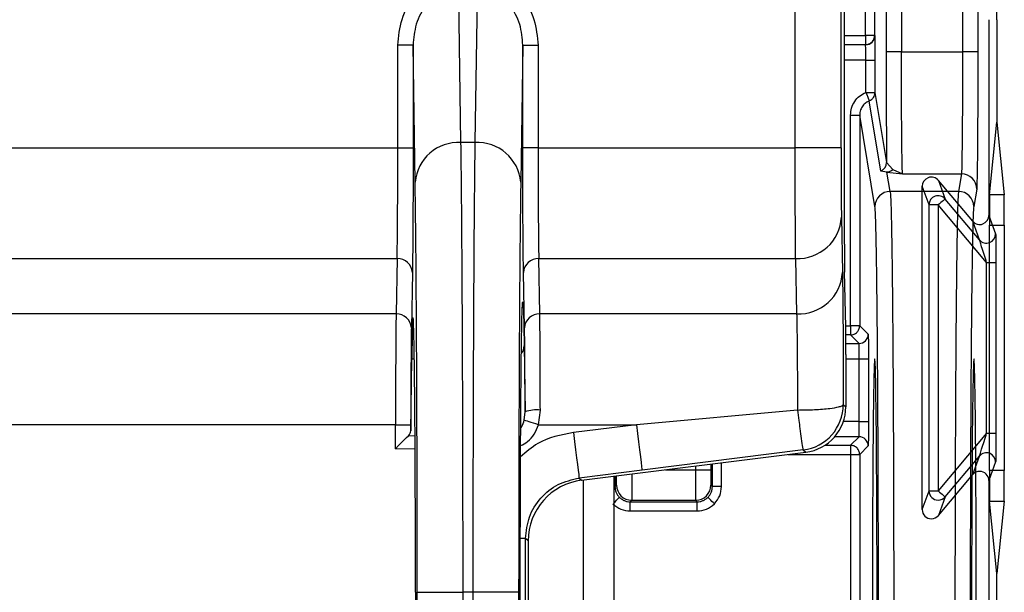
# Model space of a CAD drawing. Extents: x 897.4 to 914.4, y -8.5 to 2.5.
# Tile 83 of 102: x 907.426 to 908.061, y -1.738 to -1.369. Entities that reach past the tile are written whole.
import ezdxf

# ---------------------------------------------------------------- set-up
doc = ezdxf.new("R2010")
doc.units = 0
doc.header["$LTSCALE"] = 4
doc.header["$MEASUREMENT"] = 0
doc.layers.get('0').update_dxf_attribs({"linetype": 'CONTINUOUS'})

msp = doc.modelspace()

# ---------------------------------------------------------------- linework, layer by layer
for p, q in [((907.9259, -1.45201), (907.9259, -0.60084)), ((907.95542, -1.45201), (907.95542, -0.59982)), ((907.95766, -1.51413), (907.95766, -0.97835)), ((907.97707, -1.02968), (907.97707, -1.37958)), ((907.97117, -1.37958), (907.97117, -1.03558)), ((907.98449, -1.0557), (907.98449, -1.39008)), ((907.99434, -1.0557), (907.99434, -1.39008)), ((908.03372, -1.0557), (908.03372, -1.39008)), ((908.04356, -1.0557), (908.04356, -1.39008)), ((907.71052, -1.44858), (907.70902, -1.34913)), ((907.721, -1.34913), (907.7195, -1.44858)), ((908.05069, -1.36938), (908.05069, -1.49547)), ((908.05581, -1.36938), (908.05581, -1.43546)), ((907.95766, -1.37958), (907.97117, -1.37958)), ((907.97707, -1.37958), (907.97117, -1.37958)), ((907.97117, -1.37958), (907.97117, -1.38549)), ((907.97707, -1.37958), (907.97715, -1.37967)), ((907.67966, -1.38587), (907.66982, -1.38587)), ((907.66982, -1.45201), (907.66982, -1.38587)), ((907.67966, -1.38587), (907.67966, -1.45201)), ((907.681, -1.47415), (907.67966, -1.38587)), ((907.75036, -1.38587), (907.74903, -1.47415)), ((907.75036, -1.45201), (907.75036, -1.38587)), ((907.75036, -1.38587), (907.7602, -1.38587)), ((907.7602, -1.38587), (907.7602, -1.45201)), ((907.97117, -1.38549), (907.95766, -1.38549)), ((907.97125, -1.38557), (907.95766, -1.38557)), ((907.97125, -1.38557), (907.97117, -1.38549)), ((907.97139, -1.39541), (907.95766, -1.39541)), ((907.97139, -1.41628), (907.97139, -1.39541)), ((907.97139, -1.39541), (907.97729, -1.39541)), ((907.97729, -1.39541), (907.97729, -1.41628)), ((907.99434, -1.39008), (907.98449, -1.39008)), ((907.99434, -1.39008), (908.03372, -1.39008)), ((908.04356, -1.39008), (908.03372, -1.39008)), ((907.97139, -1.41628), (907.97729, -1.41628)), ((907.97729, -1.41628), (907.98481, -1.46142)), ((907.98111, -1.46689), (907.9736, -1.42174)), ((907.96154, -1.43089), (907.96745, -1.43089)), ((907.96154, -1.56661), (907.96154, -1.43089)), ((907.96745, -1.43089), (907.96745, -1.56661)), ((907.97727, -1.48986), (907.96745, -1.43089)), ((908.05114, -1.48225), (908.05581, -1.43546)), ((908.05581, -1.43546), (908.06048, -1.48225)), ((907.22066, -1.45201), (907.66982, -1.45201)), ((907.66982, -1.45201), (907.67966, -1.45201)), ((907.7195, -1.44858), (907.71052, -1.44858)), ((907.7602, -1.45201), (907.75036, -1.45201)), ((907.7602, -1.45201), (907.9259, -1.45201)), ((907.95542, -1.45201), (907.9259, -1.45201)), ((907.98481, -1.46142), (907.98871, -1.46595)), ((907.98503, -1.46753), (907.98111, -1.46689)), ((907.98711, -1.48003), (907.98503, -1.46753)), ((907.98503, -1.46753), (907.99507, -1.46871)), ((907.98871, -1.46595), (907.99507, -1.46871)), ((907.99507, -1.46871), (908.03299, -1.46871)), ((908.03299, -1.46871), (908.0311, -1.48003)), ((908.01211, -1.48873), (908.00774, -1.47675)), ((908.00774, -1.68507), (908.00774, -1.47675)), ((908.01817, -1.47295), (908.02253, -1.48493)), ((908.04026, -1.49927), (908.01817, -1.47295)), ((908.0311, -1.48003), (907.98711, -1.48003)), ((908.04283, -1.47854), (908.04094, -1.48986)), ((908.06048, -1.48225), (908.05114, -1.48225)), ((908.01211, -1.67309), (908.01211, -1.48873)), ((908.01801, -1.48873), (908.01211, -1.48873)), ((908.04925, -1.52595), (908.01801, -1.48873)), ((908.01801, -1.48873), (908.01801, -1.67309)), ((908.04462, -1.51125), (908.02253, -1.48493)), ((907.95567, -1.49661), (907.95634, -1.53223)), ((908.05069, -1.49547), (908.05505, -1.50745)), ((908.04462, -1.51125), (908.04026, -1.49927)), ((908.05099, -1.65996), (908.05099, -1.50186)), ((908.05099, -1.50186), (908.06063, -1.50186)), ((908.06063, -1.50186), (908.06063, -1.65996)), ((907.22041, -1.52337), (907.66938, -1.52337)), ((907.66938, -1.52337), (907.66871, -1.55899)), ((907.76065, -1.52337), (907.92615, -1.52337)), ((907.76131, -1.55899), (907.76065, -1.52337)), ((907.92615, -1.52337), (907.92681, -1.55899)), ((908.04925, -1.63587), (908.04925, -1.52595)), ((908.04925, -1.52595), (908.05515, -1.52595)), ((908.05515, -1.52595), (908.05515, -1.63587)), ((907.67922, -1.53229), (907.67855, -1.56791)), ((907.75147, -1.56791), (907.75081, -1.53229)), ((907.95842, -1.56726), (907.95776, -1.53197)), ((907.66871, -1.55899), (907.21975, -1.55899)), ((907.92681, -1.55899), (907.76131, -1.55899)), ((907.95841, -1.56661), (907.96154, -1.56661)), ((907.96745, -1.56661), (907.96154, -1.56661)), ((907.96154, -1.56661), (907.96154, -1.57252)), ((907.96745, -1.56661), (907.97293, -1.5721)), ((907.96154, -1.57252), (907.95848, -1.57252)), ((907.96703, -1.578), (907.96154, -1.57252)), ((907.75122, -1.57964), (907.75182, -1.62209)), ((907.95851, -1.578), (907.96703, -1.578)), ((907.95852, -1.58511), (907.95852, -1.61882)), ((907.6782, -1.63426), (907.67885, -1.58823)), ((907.68048, -1.58823), (907.67885, -1.58823)), ((907.95852, -1.58785), (907.96716, -1.58785)), ((907.96716, -1.58785), (907.97307, -1.58785)), ((907.96716, -1.6283), (907.96716, -1.58785)), ((907.97307, -1.58785), (907.97307, -1.6283)), ((907.95688, -1.61738), (907.95852, -1.61882)), ((907.75124, -1.62748), (907.75182, -1.62209)), ((907.76046, -1.63036), (907.76166, -1.62091)), ((907.92735, -1.62092), (907.82357, -1.63036)), ((907.66836, -1.63036), (907.32299, -1.63036)), ((907.66836, -1.63036), (907.6782, -1.63036)), ((907.66836, -1.64585), (907.66836, -1.63036)), ((907.6782, -1.63036), (907.6782, -1.63426)), ((907.76046, -1.63036), (907.82357, -1.63036)), ((907.82357, -1.63036), (907.78298, -1.63543)), ((907.96716, -1.6283), (907.95696, -1.6283)), ((907.96716, -1.6283), (907.97307, -1.6283)), ((908.04925, -1.63587), (908.01801, -1.67309)), ((908.04925, -1.63587), (908.05515, -1.63587)), ((907.67672, -1.63745), (907.68093, -1.63743)), ((907.96703, -1.63815), (907.95132, -1.63815)), ((907.96154, -1.64363), (907.96703, -1.63815)), ((907.66836, -1.64585), (907.68098, -1.64579)), ((907.78828, -1.66617), (907.93265, -1.64812)), ((907.93101, -1.64667), (907.82723, -1.65965)), ((907.92135, -1.64954), (907.96154, -1.64954)), ((907.93101, -1.64667), (907.93265, -1.64812)), ((907.94501, -1.64363), (907.96154, -1.64363)), ((907.96154, -1.64363), (907.96154, -1.64954)), ((907.96154, -1.64954), (907.96745, -1.64954)), ((907.96154, -1.64954), (907.96154, -1.84299)), ((907.97293, -1.64405), (907.96745, -1.64954)), ((907.96745, -1.64954), (907.96745, -1.84299)), ((907.87147, -1.65577), (907.87147, -1.65941)), ((907.87254, -1.67023), (907.87254, -1.65564)), ((907.87844, -1.67023), (907.87844, -1.6549)), ((908.02253, -1.67689), (908.04462, -1.65057)), ((908.04026, -1.66255), (908.04462, -1.65057)), ((908.05505, -1.65436), (908.05069, -1.66634)), ((907.82723, -1.65965), (907.78665, -1.66473)), ((907.8424, -1.65941), (907.86163, -1.65941)), ((907.86163, -1.657), (907.86163, -1.65941)), ((907.86163, -1.65941), (907.87147, -1.65941)), ((908.06063, -1.65996), (908.05099, -1.65996)), ((907.78665, -1.66473), (907.78828, -1.66617)), ((907.78924, -1.66605), (907.78924, -1.94459)), ((907.80932, -1.9471), (907.80932, -1.66354)), ((907.80975, -1.66349), (907.80975, -1.67023)), ((908.01817, -1.68887), (908.04026, -1.66255)), ((908.05069, -1.66634), (908.05069, -1.88257)), ((907.80932, -1.67023), (907.80975, -1.67023)), ((907.80975, -1.67023), (907.81073, -1.66925)), ((907.87156, -1.66925), (907.87254, -1.67023)), ((907.87844, -1.67023), (907.87254, -1.67023)), ((908.00774, -1.68507), (908.01211, -1.67309)), ((908.01211, -1.67309), (908.01801, -1.67309)), ((907.81959, -1.68007), (907.82057, -1.67909)), ((907.81959, -1.68007), (907.8627, -1.68007)), ((907.81959, -1.68598), (907.81959, -1.68007)), ((907.82057, -1.67909), (907.86172, -1.67909)), ((907.86172, -1.67909), (907.8627, -1.68007)), ((907.8627, -1.68598), (907.8627, -1.68007)), ((908.02253, -1.67689), (908.01817, -1.68887)), ((908.05581, -1.72636), (908.05114, -1.67957)), ((908.05114, -1.67957), (908.06048, -1.67957)), ((908.06048, -1.67957), (908.05581, -1.72636)), ((907.81959, -1.68598), (907.8627, -1.68598)), ((907.75216, -1.70379), (907.749, -1.70379)), ((907.75216, -1.90685), (907.75216, -1.70379)), ((907.75379, -1.70523), (907.75216, -1.70379)), ((907.75379, -1.70523), (907.75379, -1.9054)), ((908.05581, -1.88257), (908.05581, -1.72636)), ((907.68121, -1.73839), (907.68121, -1.8565)), ((907.68233, -1.8565), (907.68233, -1.73839)), ((907.68233, -1.73839), (907.71186, -1.73839)), ((907.71186, -1.8565), (907.71186, -1.73839)), ((907.71817, -1.73839), (907.71186, -1.73839)), ((907.71817, -1.73839), (907.71817, -1.8565)), ((907.74769, -1.73839), (907.71817, -1.73839)), ((907.74769, -1.73839), (907.74769, -1.8565)), ((907.74873, -1.8565), (907.74873, -1.73839))]:
    msp.add_line(p, q)
at = {"flags": 128}
for points in [[(908.02253, -1.48493), (908.02244, -1.48501), (908.02218, -1.48523), (908.02176, -1.48558), (908.0212, -1.48605), (908.02051, -1.48663), (908.01973, -1.48728), (908.01889, -1.48799), (908.01801, -1.48873)], [(907.76046, -1.63036), (907.75885, -1.62985), (907.75729, -1.62937), (907.75581, -1.62891), (907.75448, -1.62849), (907.75333, -1.62814), (907.75238, -1.62784), (907.75168, -1.62762), (907.75124, -1.62748)], [(907.82357, -1.63036), (907.82428, -1.63604), (907.82496, -1.64151), (907.82559, -1.64655), (907.82614, -1.65098), (907.8266, -1.65463), (907.82694, -1.65735), (907.82715, -1.65905), (907.82723, -1.65965)], [(907.78298, -1.63543), (907.78369, -1.64111), (907.78438, -1.64658), (907.78501, -1.65163), (907.78556, -1.65606), (907.78602, -1.6597), (907.78636, -1.66242), (907.78657, -1.66412), (907.78665, -1.66473)], [(907.66836, -1.64585), (907.67034, -1.64386), (907.67225, -1.64195), (907.67399, -1.6402), (907.6755, -1.63868), (907.67672, -1.63745)], [(908.01801, -1.67309), (908.01889, -1.67383), (908.01973, -1.67454), (908.02051, -1.67519), (908.0212, -1.67576), (908.02176, -1.67624), (908.02218, -1.67659), (908.02244, -1.67681), (908.02253, -1.67689)], [(907.80932, -1.6805), (907.81004, -1.67978), (907.81076, -1.67906), (907.81139, -1.67843), (907.81191, -1.67791), (907.8123, -1.67752), (907.81254, -1.67728), (907.81263, -1.67719)], [(907.87383, -1.68136), (907.87302, -1.68056), (907.87225, -1.67978), (907.87153, -1.67906), (907.8709, -1.67843), (907.87038, -1.67791), (907.86999, -1.67752), (907.86974, -1.67728), (907.86966, -1.67719)]]:
    msp.add_lwpolyline(points, dxfattribs=at)
for centre, radius, start, end in [((907.97125, -1.37967), 0.00591, 270.00507, 359.99493), ((907.70881, -1.47643), 0.02791, 86.48098, 175.30732), ((907.72121, -1.47643), 0.02791, 4.69238, 93.51904), ((907.97891, -1.46141), 0.0059, 291.97434, 359.94536), ((907.98488, -1.4621), 0.00543, 271.5649, 314.80306), ((908.03299, -1.47856), 0.00984, 0.06828, 90.00862), ((907.98711, -1.48987), 0.00984, 89.99307, 179.93004), ((908.01801, -1.48873), 0.00591, 40.02476, 179.97639), ((908.0311, -1.48987), 0.00984, 0.06996, 90.00693), ((907.92735, -1.49503), 0.02837, 267.57304, 356.80168), ((908.04914, -1.50745), 0.00591, 220.02038, 359.9818), ((907.66978, -1.53282), 0.00946, 3.19838, 92.42787), ((907.76025, -1.53282), 0.00946, 87.5725, 176.80125), ((907.92801, -1.53065), 0.02837, 267.57303, 356.80197), ((907.66911, -1.56844), 0.00946, 3.19852, 92.42858), ((907.76091, -1.56844), 0.00946, 87.57229, 176.80061), ((907.96703, -1.5721), 0.00591, 270.00507, 359.99493), ((907.7437, -1.57954), 0.00752, 321.72397, 359.21488), ((907.92735, -1.61737), 0.02953, 277.12922, 359.99551), ((907.75928, -1.64272), 0.02194, 83.78561, 109.89872), ((907.96703, -1.64405), 0.00591, 0.00507, 89.99493), ((908.04914, -1.65437), 0.00591, 0.01924, 139.98142), ((907.82057, -1.66925), 0.00984, 180.00607, 269.99478), ((907.86171, -1.66925), 0.00984, 270.00607, 359.99393), ((908.01801, -1.67309), 0.00591, 180.02264, 269.99444), ((908.01801, -1.67309), 0.0059, 269.97638, 319.99068)]:
    msp.add_arc(centre, radius, start, end)
for centre, major_axis, ratio, start_param, end_param in [((908.05555, -1.36938), (0, 0.02953), 0.008727, 4.712389, 6.265732), ((908.01365, -1.47675), (-0.00202, 0.00555), 0.999675, 5.061559, 7.504811), ((908.05116, -1.50186), (0, 0.01969), 0.008727, 0.08727, 1.570796), ((908.06046, -1.50186), (0, 0.01969), 0.008727, 4.712389, 6.195916), ((908.04478, -1.49547), (0.00202, -0.00555), 0.999675, 5.061559, 7.504811), ((907.95783, -1.51413), (0, 0.01969), 0.008727, 1.570796, 2.70526), ((907.67966, -1.73839), (0, 0.17686), 0.008727, 4.712389, 6.839817), ((907.95835, -1.58511), (0, 0.01969), 0.008727, 4.712389, 5.846853), ((907.97714, -1.76507), (0, 0.17717), 0.008727, 0, 1.570796), ((907.97714, -1.76507), (0, 0.17717), 0.008727, 4.712389, 6.283185), ((908.04107, -1.76507), (0, 0.17717), 0.008727, 0, 1.570796), ((908.04107, -1.76507), (0, 0.17717), 0.008727, 4.712389, 6.283185), ((907.92899, -1.61882), (-0.02214, 0.01954), 0.999932, 2.418406, 3.86478), ((907.66836, -1.63426), (0.00984, 0.00008), 0.622195, 5.721375, 6.269241), ((908.04478, -1.66635), (0.00202, 0.00555), 0.999675, 0.348961, 1.221626), ((908.04478, -1.66635), (0.00202, 0.00555), 0.999675, 5.061559, 6.632147), ((908.05116, -1.65996), (0, 0.01969), 0.008727, 1.570796, 3.054323), ((908.06046, -1.65996), (0, 0.01969), 0.008727, 3.228862, 4.712389), ((907.79317, -1.70524), (0.02952, -0.02606), 0.999932, 2.418406, 3.86478), ((908.01365, -1.68507), (-0.00202, -0.00555), 0.999675, 5.061559, 6.632147), ((908.01365, -1.68507), (-0.00202, -0.00555), 0.999675, 0.348961, 1.221626)]:
    msp.add_ellipse(centre, major_axis=major_axis, ratio=ratio, start_param=start_param, end_param=end_param)
for points, knots in [([(907.66982, -1.38587), (907.67035, -1.38021), (907.67142, -1.36865), (907.67889, -1.35578), (907.68722, -1.34782), (907.69422, -1.34366), (907.70158, -1.34107), (907.70655, -1.34076), (907.70902, -1.34061)], [0, 0, 0, 0, 0.2553843, 0.5219344, 0.6502052, 0.7752362, 0.8881389, 1, 1, 1, 1]), ([(907.72152, -1.34061), (907.72397, -1.3408), (907.7289, -1.34118), (907.73616, -1.34384), (907.74307, -1.34804), (907.75128, -1.35599), (907.75863, -1.36878), (907.75969, -1.38026), (907.7602, -1.38587)], [0, 0, 0, 0, 0.111751, 0.224917, 0.349614, 0.478174, 0.744561, 1, 1, 1, 1]), ([(907.70902, -1.34913), (907.70716, -1.34926), (907.70336, -1.34952), (907.69783, -1.35166), (907.6926, -1.35507), (907.68634, -1.36154), (907.68082, -1.37201), (907.68005, -1.38129), (907.67966, -1.38587)], [0, 0, 0, 0, 0.106504, 0.218033, 0.336588, 0.46384, 0.735134, 1, 1, 1, 1]), ([(907.75036, -1.38587), (907.74998, -1.38132), (907.74922, -1.37212), (907.74379, -1.36171), (907.73762, -1.35524), (907.73246, -1.3518), (907.72699, -1.34961), (907.72323, -1.34929), (907.72139, -1.34914)], [0, 0, 0, 0, 0.264829, 0.535937, 0.663368, 0.782057, 0.893617, 1, 1, 1, 1]), ([(907.97117, -1.38549), (907.97194, -1.3854), (907.97349, -1.38522), (907.97544, -1.38386), (907.9768, -1.3819), (907.97698, -1.38036), (907.97707, -1.37958)], [0, 0, 0, 0, 0.2499915, 0.5000107, 0.750021, 1, 1, 1, 1]), ([(907.97715, -1.37967), (907.97717, -1.37989), (907.9772, -1.38024), (907.97723, -1.38221), (907.97725, -1.38423), (907.97727, -1.38674), (907.97729, -1.39039), (907.97729, -1.39344), (907.97729, -1.39541)], [0, 0, 0, 0, 0.239567, 0.368284, 0.5, 0.628719, 0.760433, 1, 1, 1, 1]), ([(907.97139, -1.39541), (907.97137, -1.39413), (907.97135, -1.39157), (907.97132, -1.38832), (907.97128, -1.38604), (907.97126, -1.38573), (907.97125, -1.38557)], [0, 0, 0, 0, 0.249998, 0.500002, 0.750004, 1, 1, 1, 1]), ([(907.98449, -1.39008), (907.9845, -1.3969), (907.9845, -1.41073), (907.98457, -1.43038), (907.98467, -1.44807), (907.98476, -1.45701), (907.98481, -1.46142)], [0, 0, 0, 0, 0.246543, 0.499995, 0.753453, 1, 1, 1, 1]), ([(907.99507, -1.46871), (907.99501, -1.46799), (907.9949, -1.46658), (907.99475, -1.4597), (907.99462, -1.45037), (907.99449, -1.43592), (907.99437, -1.41559), (907.99435, -1.39817), (907.99434, -1.39008)], [0, 0, 0, 0, 0.152475, 0.297164, 0.434061, 0.563164, 0.797037, 1, 1, 1, 1]), ([(908.03372, -1.39008), (908.03371, -1.39817), (908.03369, -1.41559), (908.03357, -1.43592), (908.03343, -1.45037), (908.03331, -1.4597), (908.03316, -1.46658), (908.03305, -1.46799), (908.03299, -1.46871)], [0, 0, 0, 0, 0.202963, 0.436836, 0.565939, 0.702836, 0.847525, 1, 1, 1, 1]), ([(908.04356, -1.39008), (908.04356, -1.39548), (908.04355, -1.40627), (908.04351, -1.42231), (908.04345, -1.43763), (908.04335, -1.45145), (908.04324, -1.46289), (908.04307, -1.47427), (908.04292, -1.47686), (908.04283, -1.47854)], [0, 0, 0, 0, 0.120427, 0.240927, 0.370639, 0.500504, 0.630218, 0.760086, 1, 1, 1, 1]), ([(907.96154, -1.43089), (907.96167, -1.42933), (907.96192, -1.42621), (907.96407, -1.42198), (907.96718, -1.41838), (907.96998, -1.41698), (907.97139, -1.41628)], [0, 0, 0, 0, 0.249328, 0.500113, 0.749349, 1, 1, 1, 1]), ([(907.97139, -1.41628), (907.97157, -1.41673), (907.97192, -1.41757), (907.97246, -1.41886), (907.97289, -1.42002), (907.97327, -1.42087), (907.97354, -1.42151), (907.97358, -1.42166), (907.9736, -1.42174)], [0, 0, 0, 0, 0.164292, 0.302626, 0.500008, 0.658837, 0.792666, 1, 1, 1, 1]), ([(907.9736, -1.42174), (907.97412, -1.42148), (907.97517, -1.42095), (907.97634, -1.41962), (907.97714, -1.41803), (907.97724, -1.41686), (907.97729, -1.41628)], [0, 0, 0, 0, 0.249994, 0.50002, 0.74999, 1, 1, 1, 1]), ([(907.9736, -1.42174), (907.97286, -1.42211), (907.9713, -1.42288), (907.96933, -1.42487), (907.96777, -1.4276), (907.96756, -1.42976), (907.96745, -1.43089)], [0, 0, 0, 0, 0.209889, 0.446525, 0.709906, 1, 1, 1, 1]), ([(907.66938, -1.52337), (907.66944, -1.51927), (907.66958, -1.5113), (907.66971, -1.49283), (907.6698, -1.47275), (907.66982, -1.45877), (907.66982, -1.45201)], [0, 0, 0, 0, 0.272926, 0.530581, 0.772946, 1, 1, 1, 1]), ([(907.67966, -1.45201), (907.67966, -1.46021), (907.67965, -1.47697), (907.67955, -1.50019), (907.67941, -1.51992), (907.67928, -1.52822), (907.67922, -1.53229)], [0, 0, 0, 0, 0.2449, 0.499996, 0.755093, 1, 1, 1, 1]), ([(907.71186, -1.73839), (907.71185, -1.7251), (907.71184, -1.69815), (907.71178, -1.65774), (907.71167, -1.61748), (907.71153, -1.57813), (907.71134, -1.54051), (907.71111, -1.50564), (907.71084, -1.47395), (907.71063, -1.4571), (907.71052, -1.44858)], [0, 0, 0, 0, 0.113785, 0.230776, 0.35097, 0.474369, 0.600972, 0.730778, 0.863787, 1, 1, 1, 1]), ([(907.7195, -1.44858), (907.71939, -1.4571), (907.71918, -1.47395), (907.71891, -1.50564), (907.71868, -1.54051), (907.7185, -1.57813), (907.71835, -1.61748), (907.71825, -1.65774), (907.71818, -1.69815), (907.71817, -1.7251), (907.71817, -1.73839)], [0, 0, 0, 0, 0.1362126, 0.2692219, 0.3990282, 0.525631, 0.6490297, 0.7692243, 0.8862147, 1, 1, 1, 1]), ([(907.75081, -1.53229), (907.75074, -1.52822), (907.75062, -1.51992), (907.75047, -1.50019), (907.75038, -1.47697), (907.75037, -1.46021), (907.75036, -1.45201)], [0, 0, 0, 0, 0.244907, 0.500004, 0.7551, 1, 1, 1, 1]), ([(907.7602, -1.45201), (907.76021, -1.45877), (907.76022, -1.47275), (907.76031, -1.49283), (907.76045, -1.5113), (907.76058, -1.51927), (907.76065, -1.52337)], [0, 0, 0, 0, 0.227054, 0.469419, 0.727074, 1, 1, 1, 1]), ([(907.92615, -1.52337), (907.92611, -1.51927), (907.92603, -1.5113), (907.92596, -1.49283), (907.92591, -1.47275), (907.9259, -1.45877), (907.9259, -1.45201)], [0, 0, 0, 0, 0.272923, 0.530577, 0.772943, 1, 1, 1, 1]), ([(907.95542, -1.45201), (907.95543, -1.45657), (907.95543, -1.46588), (907.95549, -1.47878), (907.95557, -1.48973), (907.95564, -1.49435), (907.95567, -1.49661)], [0, 0, 0, 0, 0.2449, 0.499992, 0.755091, 1, 1, 1, 1]), ([(907.68233, -1.73839), (907.68233, -1.72531), (907.68232, -1.69914), (907.68225, -1.6601), (907.68214, -1.62192), (907.68198, -1.58539), (907.68178, -1.55152), (907.68155, -1.52143), (907.68129, -1.49502), (907.68109, -1.48111), (907.681, -1.47415)], [0, 0, 0, 0, 0.122806, 0.245645, 0.372787, 0.499995, 0.627139, 0.754348, 0.877157, 1, 1, 1, 1]), ([(907.74903, -1.47415), (907.74893, -1.48111), (907.74873, -1.49502), (907.74847, -1.52142), (907.74824, -1.55151), (907.74804, -1.58538), (907.74789, -1.62191), (907.74778, -1.66009), (907.74771, -1.69914), (907.7477, -1.72531), (907.74769, -1.73839)], [0, 0, 0, 0, 0.12281, 0.245651, 0.372795, 0.500004, 0.627147, 0.754355, 0.877162, 1, 1, 1, 1]), ([(907.98711, -1.48003), (907.9872, -1.481), (907.98739, -1.48288), (907.98764, -1.49022), (907.98788, -1.49998), (907.98808, -1.51112), (907.98825, -1.52257), (907.98839, -1.53369), (907.98852, -1.54515), (907.98863, -1.55672), (907.98881, -1.57787), (907.98903, -1.61159), (907.98923, -1.66082), (907.98936, -1.71251), (907.98938, -1.7477), (907.98939, -1.76507)], [0, 0, 0, 0, 0.077685, 0.151042, 0.220072, 0.284772, 0.333421, 0.379298, 0.422402, 0.462733, 0.500292, 0.629981, 0.756495, 0.879835, 1, 1, 1, 1]), ([(908.0311, -1.48003), (908.03101, -1.481), (908.03083, -1.48288), (908.03057, -1.49022), (908.03033, -1.49998), (908.0301, -1.513), (908.02987, -1.5292), (908.02966, -1.5483), (908.02949, -1.5671), (908.02936, -1.58539), (908.02924, -1.6034), (908.02915, -1.62222), (908.02906, -1.6417), (908.02895, -1.67145), (908.02885, -1.71251), (908.02883, -1.74771), (908.02882, -1.76507)], [0, 0, 0, 0, 0.077665, 0.151004, 0.220015, 0.284697, 0.364187, 0.435984, 0.500087, 0.552402, 0.604207, 0.655502, 0.706288, 0.756563, 0.879869, 1, 1, 1, 1]), ([(907.97955, -1.76507), (907.97954, -1.75419), (907.97954, -1.73212), (907.97948, -1.69902), (907.97938, -1.66022), (907.97919, -1.61734), (907.97893, -1.57894), (907.97866, -1.55007), (907.9784, -1.5292), (907.97812, -1.51267), (907.97784, -1.50066), (907.97755, -1.49271), (907.97736, -1.4908), (907.97727, -1.48986)], [0, 0, 0, 0, 0.078025, 0.158306, 0.240725, 0.369036, 0.499877, 0.58713, 0.673657, 0.759267, 0.841645, 0.921951, 1, 1, 1, 1]), ([(908.04094, -1.48986), (908.04085, -1.4908), (908.04066, -1.49271), (908.04037, -1.50066), (908.04004, -1.51473), (908.03968, -1.53837), (908.03935, -1.57013), (908.03912, -1.60288), (908.03895, -1.63357), (908.03882, -1.6659), (908.03873, -1.69901), (908.03868, -1.73211), (908.03867, -1.75419), (908.03867, -1.76507)], [0, 0, 0, 0, 0.0780274, 0.1583114, 0.240733, 0.3690473, 0.4998886, 0.5871419, 0.6736672, 0.7592748, 0.8416513, 0.9219535, 1, 1, 1, 1]), ([(908.05505, -1.50745), (908.05505, -1.50754), (908.05507, -1.50771), (908.05509, -1.50882), (908.05511, -1.51057), (908.05513, -1.51392), (908.05515, -1.51916), (908.05515, -1.52368), (908.05515, -1.52595)], [0, 0, 0, 0, 0.092836, 0.191599, 0.305386, 0.43313, 0.715815, 1, 1, 1, 1]), ([(908.04925, -1.52595), (908.04815, -1.52244), (908.04666, -1.51768), (908.04517, -1.5129), (908.04476, -1.51165), (908.04465, -1.51131), (908.04463, -1.51127), (908.04462, -1.51125)], [0, 0, 0, 0, 0.627412, 0.853629, 0.933871, 0.968137, 1, 1, 1, 1]), ([(907.95634, -1.53223), (907.95641, -1.53663), (907.95655, -1.54556), (907.95671, -1.56618), (907.95683, -1.59049), (907.95686, -1.60851), (907.95688, -1.61738)], [0, 0, 0, 0, 0.245942, 0.500004, 0.754064, 1, 1, 1, 1]), ([(907.74873, -1.73839), (907.74873, -1.73115), (907.74873, -1.71666), (907.74877, -1.69441), (907.74883, -1.672), (907.74892, -1.64932), (907.74904, -1.62764), (907.74919, -1.60732), (907.74936, -1.58937), (907.74956, -1.57436), (907.74978, -1.56293), (907.74998, -1.55565), (907.75012, -1.55381), (907.75017, -1.55306)], [0, 0, 0, 0, 0.079932, 0.159902, 0.248894, 0.337962, 0.434237, 0.530589, 0.630968, 0.731425, 0.831805, 0.932263, 1, 1, 1, 1]), ([(907.75017, -1.55306), (907.75019, -1.55265), (907.75029, -1.55086), (907.75046, -1.55136), (907.75067, -1.55443), (907.75093, -1.56212), (907.75111, -1.57279), (907.75122, -1.57964)], [0, 0, 0, 0, 0.0616959, 0.2699862, 0.4623675, 0.6549132, 1, 1, 1, 1]), ([(907.66871, -1.55899), (907.66866, -1.56309), (907.66855, -1.57106), (907.66844, -1.58953), (907.66837, -1.60962), (907.66837, -1.62359), (907.66836, -1.63036)], [0, 0, 0, 0, 0.272923, 0.530576, 0.772942, 1, 1, 1, 1]), ([(907.76166, -1.62091), (907.76165, -1.61496), (907.76163, -1.60267), (907.76156, -1.58542), (907.76146, -1.5696), (907.76136, -1.5626), (907.76131, -1.55899)], [0, 0, 0, 0, 0.226733, 0.468983, 0.726747, 1, 1, 1, 1]), ([(907.92681, -1.55899), (907.92689, -1.5626), (907.92703, -1.5696), (907.9272, -1.58542), (907.92731, -1.60267), (907.92734, -1.61497), (907.92735, -1.62092)], [0, 0, 0, 0, 0.2732585, 0.5310219, 0.7732729, 1, 1, 1, 1]), ([(907.96154, -1.57252), (907.96232, -1.57243), (907.96386, -1.57225), (907.96582, -1.57089), (907.96718, -1.56893), (907.96736, -1.56739), (907.96745, -1.56661)], [0, 0, 0, 0, 0.250006, 0.5, 0.749994, 1, 1, 1, 1]), ([(907.67855, -1.56791), (907.6785, -1.57108), (907.6784, -1.57754), (907.67829, -1.59288), (907.67822, -1.61094), (907.67821, -1.62397), (907.6782, -1.63036)], [0, 0, 0, 0, 0.244909, 0.500003, 0.755099, 1, 1, 1, 1]), ([(907.75182, -1.62209), (907.75181, -1.61645), (907.75179, -1.60498), (907.75171, -1.58952), (907.75161, -1.5764), (907.75152, -1.57071), (907.75147, -1.56791)], [0, 0, 0, 0, 0.245934, 0.499996, 0.754056, 1, 1, 1, 1]), ([(907.97293, -1.5721), (907.97295, -1.57232), (907.97298, -1.57267), (907.97301, -1.57464), (907.97303, -1.57666), (907.97305, -1.57917), (907.97306, -1.58282), (907.97307, -1.58588), (907.97307, -1.58785)], [0, 0, 0, 0, 0.239572, 0.36829, 0.500008, 0.628727, 0.760443, 1, 1, 1, 1]), ([(907.96716, -1.58785), (907.96715, -1.58656), (907.96713, -1.584), (907.9671, -1.58076), (907.96706, -1.57848), (907.96704, -1.57816), (907.96703, -1.578)], [0, 0, 0, 0, 0.250001, 0.499991, 0.749996, 1, 1, 1, 1]), ([(907.92735, -1.62092), (907.93109, -1.62086), (907.93679, -1.62078), (907.94362, -1.62034), (907.94924, -1.6198), (907.95356, -1.61905), (907.95634, -1.61819), (907.95669, -1.61766), (907.95688, -1.61738)], [0, 0, 0, 0, 0.242365, 0.369296, 0.499839, 0.709601, 0.844821, 1, 1, 1, 1]), ([(907.92735, -1.62092), (907.92764, -1.62317), (907.92819, -1.62733), (907.92905, -1.63367), (907.92989, -1.64014), (907.93072, -1.64554), (907.93092, -1.6463), (907.93101, -1.64667)], [0, 0, 0, 0, 0.162612, 0.300397, 0.500718, 0.758657, 1, 1, 1, 1]), ([(907.74895, -1.64387), (907.75049, -1.64308), (907.75392, -1.6413), (907.75804, -1.63654), (907.75964, -1.63245), (907.76046, -1.63036)], [0, 0, 0, 0, 0.281881, 0.631517, 1, 1, 1, 1]), ([(907.74902, -1.63258), (907.74926, -1.63226), (907.75038, -1.63074), (907.75086, -1.62891), (907.75124, -1.62748)], [0, 0, 0, 0, 0.215859, 1, 1, 1, 1]), ([(907.96703, -1.63815), (907.96704, -1.63799), (907.96706, -1.63767), (907.9671, -1.63539), (907.96713, -1.63215), (907.96715, -1.62959), (907.96716, -1.6283)], [0, 0, 0, 0, 0.250004, 0.500009, 0.749999, 1, 1, 1, 1]), ([(907.97307, -1.6283), (907.97307, -1.63027), (907.97306, -1.6333), (907.97305, -1.63696), (907.97303, -1.63945), (907.97301, -1.6415), (907.97298, -1.64347), (907.97295, -1.64382), (907.97293, -1.64405)], [0, 0, 0, 0, 0.239556, 0.368277, 0.499988, 0.628711, 0.760432, 1, 1, 1, 1]), ([(907.78298, -1.63543), (907.77494, -1.63698), (907.76214, -1.63945), (907.7525, -1.648), (907.74892, -1.65117)], [0, 0, 0, 0, 0.628422, 1, 1, 1, 1]), ([(908.04462, -1.65057), (908.04463, -1.65055), (908.04465, -1.6505), (908.04476, -1.65017), (908.04517, -1.64892), (908.04666, -1.64414), (908.04815, -1.63937), (908.04925, -1.63587)], [0, 0, 0, 0, 0.031859, 0.066121, 0.146361, 0.3726, 1, 1, 1, 1]), ([(908.05515, -1.63587), (908.05515, -1.63823), (908.05515, -1.64276), (908.05513, -1.64794), (908.05511, -1.65123), (908.05509, -1.65298), (908.05507, -1.65412), (908.05505, -1.65428), (908.05505, -1.65436)], [0, 0, 0, 0, 0.295019, 0.566989, 0.691905, 0.808405, 0.906069, 1, 1, 1, 1]), ([(907.96745, -1.64954), (907.96736, -1.64876), (907.96718, -1.64721), (907.96582, -1.64526), (907.96386, -1.6439), (907.96232, -1.64372), (907.96154, -1.64363)], [0, 0, 0, 0, 0.250006, 0.5, 0.749994, 1, 1, 1, 1]), ([(907.82065, -1.66212), (907.82064, -1.66375), (907.82063, -1.66793), (907.82061, -1.67357), (907.82059, -1.67815), (907.82058, -1.67878), (907.82057, -1.67909)], [0, 0, 0, 0, 0.17519, 0.450123, 0.725063, 1, 1, 1, 1]), ([(907.86163, -1.65941), (907.86164, -1.66197), (907.86165, -1.6671), (907.86167, -1.67358), (907.86169, -1.67814), (907.86171, -1.67877), (907.86172, -1.67909)], [0, 0, 0, 0, 0.25, 0.499996, 0.749999, 1, 1, 1, 1]), ([(907.87147, -1.65941), (907.87147, -1.66069), (907.87148, -1.66326), (907.87149, -1.66598), (907.87151, -1.66765), (907.87153, -1.66889), (907.87155, -1.66911), (907.87156, -1.66925)], [0, 0, 0, 0, 0.249018, 0.499629, 0.628447, 0.760257, 1, 1, 1, 1]), ([(907.75216, -1.70379), (907.75266, -1.69904), (907.75366, -1.68954), (907.76143, -1.67722), (907.77269, -1.66798), (907.78199, -1.66581), (907.78665, -1.66473)], [0, 0, 0, 0, 0.2500055, 0.5000013, 0.7499948, 1, 1, 1, 1]), ([(907.81073, -1.66925), (907.81074, -1.66911), (907.81076, -1.66882), (907.81079, -1.66685), (907.8108, -1.66494), (907.8108, -1.66385), (907.81081, -1.66335)], [0, 0, 0, 0, 0.338802, 0.679787, 0.855026, 1, 1, 1, 1]), ([(907.80975, -1.67023), (907.80978, -1.67087), (907.80986, -1.67216), (907.81045, -1.67402), (907.81134, -1.67574), (907.8122, -1.67671), (907.81263, -1.67719)], [0, 0, 0, 0, 0.250004, 0.499993, 0.749987, 1, 1, 1, 1]), ([(907.86966, -1.67719), (907.87009, -1.67671), (907.87095, -1.67574), (907.87184, -1.67402), (907.87243, -1.67216), (907.8725, -1.67087), (907.87254, -1.67023)], [0, 0, 0, 0, 0.250011, 0.500013, 0.749996, 1, 1, 1, 1]), ([(907.87383, -1.68136), (907.87515, -1.67974), (907.8778, -1.67648), (907.87823, -1.67231), (907.87844, -1.67023)], [0, 0, 0, 0, 0.500005, 1, 1, 1, 1]), ([(907.81263, -1.67719), (907.81311, -1.67762), (907.81407, -1.67848), (907.8158, -1.67937), (907.81766, -1.67996), (907.81895, -1.68003), (907.81959, -1.68007)], [0, 0, 0, 0, 0.249995, 0.500002, 0.75, 1, 1, 1, 1]), ([(907.8627, -1.68007), (907.86334, -1.68003), (907.86463, -1.67996), (907.86648, -1.67937), (907.86821, -1.67848), (907.86917, -1.67762), (907.86966, -1.67719)], [0, 0, 0, 0, 0.25, 0.499997, 0.75002, 1, 1, 1, 1]), ([(907.80845, -1.68136), (907.81008, -1.68269), (907.81333, -1.68533), (907.8175, -1.68576), (907.81959, -1.68598)], [0, 0, 0, 0, 0.4999976, 1, 1, 1, 1]), ([(907.8627, -1.68598), (907.86478, -1.68576), (907.86895, -1.68533), (907.8722, -1.68269), (907.87383, -1.68136)], [0, 0, 0, 0, 0.500013, 1, 1, 1, 1])]:
    msp.add_open_spline(points, degree=3, knots=knots)

doc.saveas('drawing.dxf')
